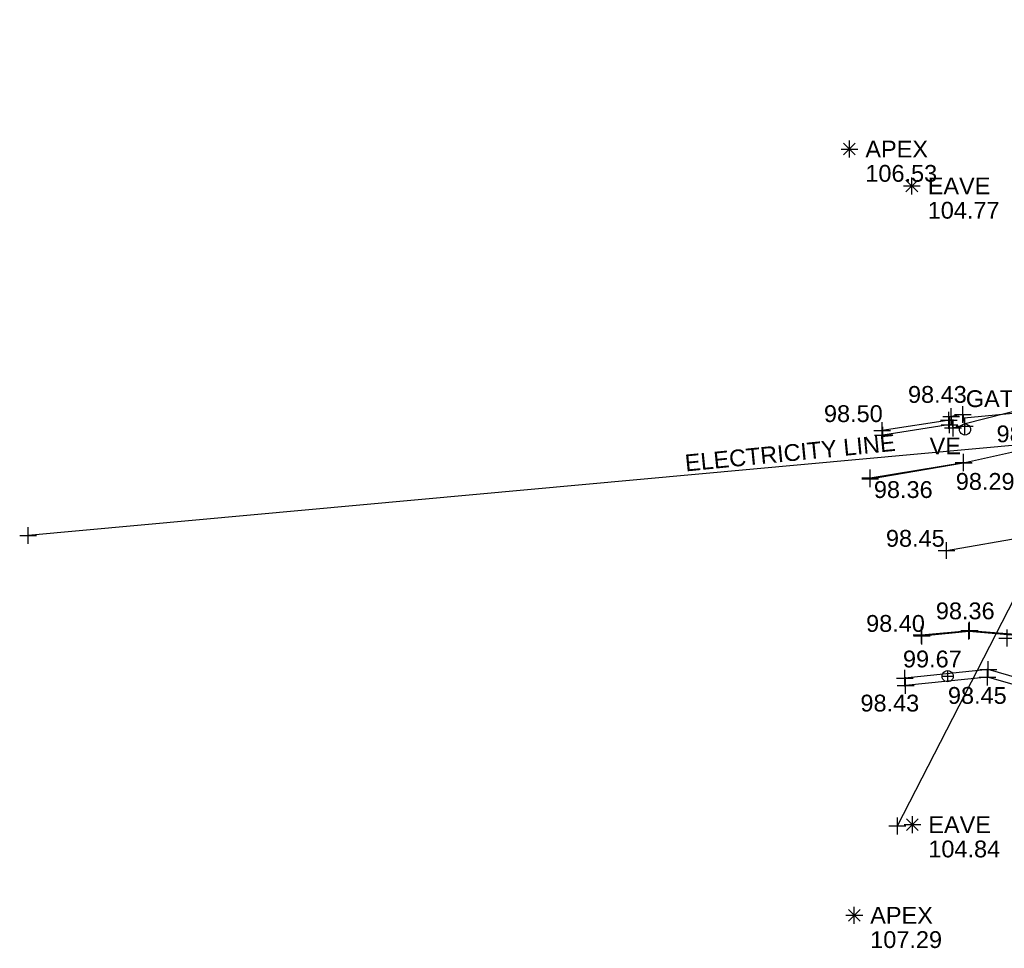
# Model space of a CAD drawing. Header units: metres. Extents: x 610185 to 614128, y 655663 to 660921.
# Tile 7 of 94: x 612529 to 612573, y 657939 to 657980. Entities that reach past the tile are written whole.
import ezdxf
from ezdxf.enums import TextEntityAlignment as Align

# ---------------------------------------------------------------- set-up
doc = ezdxf.new("R2010")
doc.units = ezdxf.units.M
doc.header["$MEASUREMENT"] = 0
doc.linetypes.add('CENTER', pattern=[50.8, 31.75, -6.35, 6.35, -6.35])
doc.linetypes.add('DASHED', pattern=[19.05, 12.7, -6.35])
for name, color, linetype in [('3D_WALL_ELEVATION', 7, 'Continuous'), ('3D_WALL_LINE', 7, 'Continuous'), ('3D_WALL_SYMBOL', 7, 'Continuous'), ('APEX_CODE', 251, 'Continuous'), ('APEX_ELEVATION', 251, 'Continuous'), ('APEX_SYMBOL', 251, 'Continuous'), ('GATE_CODE', 251, 'Continuous'), ('GATE_SYMBOL', 251, 'Continuous'), ('HELP_POINT', 250, 'Continuous'), ('KERB_BOTTOM_ELEVATION', 7, 'Continuous'), ('KERB_BOTTOM_LINE', 7, 'Continuous'), ('KERB_BOTTOM_SYMBOL', 7, 'Continuous'), ('KERB_TOP_ELEVATION', 252, 'Continuous'), ('KERB_TOP_LINE', 252, 'Continuous'), ('KERB_TOP_SYMBOL', 252, 'Continuous'), ('OVERHEAD_WIRE_LINE', 20, 'OVERHEADWIRE'), ('OVERHEAD_WIRE_SYMBOL', 20, 'CENTER'), ('ROAD_LINE', 7, 'Continuous'), ('TEXTS', 7, 'Continuous'), ('TOP_OF_WALL_ELEVATION', 211, 'Continuous'), ('UNDERSIDE_OF_EAVE_CODE', 252, 'Continuous'), ('UNDERSIDE_OF_EAVE_ELEVATION', 252, 'Continuous'), ('UNDERSIDE_OF_EAVE_SYMBOL', 252, 'Continuous'), ('VALVE_CODE', 142, 'Continuous'), ('VALVE_SYMBOL', 142, 'Continuous'), ('WALL_TOP_SYMBOL', 211, 'Continuous'), ('WHITE_LINE_DASHED_ELEVATION', 254, 'Continuous'), ('WHITE_LINE_DASHED_LINE', 254, 'DASHED'), ('WHITE_LINE_DASHED_SYMBOL', 254, 'Continuous')]:
    doc.layers.add(name, color=color, linetype=linetype)
doc.styles.add('REGULAR', font='swissl.ttf')
doc.linetypes.add('OVERHEADWIRE', pattern='A,17,-1.387305,["OHW",REGULAR,S=1,R=0,X=0,Y=-0.5],-4.612695,17', length=40)

# ---------------------------------------------------------------- blocks, each defined once
blk = doc.blocks.new('065')
at = {"color": 0, "linetype": 'Continuous'}
for p, q in [((-0.5, 0), (0.5, 0)), ((-0.35, -0.35), (0.35, 0.35)), ((-0.35, 0.35), (0.35, -0.35)), ((0, -0.5), (0, 0.5))]:
    blk.add_line(p, q, dxfattribs=at)
blk = doc.blocks.new('S061')
at = {"color": 0, "linetype": 'Continuous'}
for p, q in [((-0.5, 0), (0.5, 0)), ((0, -0.5), (0, 0.5))]:
    blk.add_line(p, q, dxfattribs=at)
blk = doc.blocks.new('GATE2')
at = {"color": 0, "linetype": 'Continuous'}
for p, q in [((-0.04, 0.5), (0.04, -0.5)), ((-0.04, -0.5), (0.04, 0.5)), ((0.04, 0.5), (-0.04, 0.5)), ((0.04, -0.5), (-0.04, -0.5))]:
    blk.add_line(p, q, dxfattribs=at)
blk = doc.blocks.new('S028')
at = {"color": 0, "linetype": 'Continuous'}
for p, q in [((-0.5, 0), (-0.48, 0.13)), ((-0.48, -0.13), (-0.5, 0)), ((-0.48, 0.13), (-0.43, 0.25)), ((-0.43, 0.25), (-0.35, 0.35)), ((-0.35, 0.35), (-0.25, 0.43)), ((-0.25, 0.43), (-0.13, 0.48)), ((-0.13, 0.48), (0, 0.5)), ((0, 0.5), (0.13, 0.48)), ((0.13, 0.48), (0.25, 0.43)), ((0.25, 0.43), (0.35, 0.35)), ((0.35, 0.35), (0.43, 0.25)), ((0.43, 0.25), (0.48, 0.13)), ((0.48, 0.13), (0.5, 0)), ((0.5, 0), (0.48, -0.13)), ((-0.43, -0.25), (-0.48, -0.13)), ((-0.35, -0.35), (-0.43, -0.25)), ((-0.25, -0.43), (-0.35, -0.35)), ((-0.13, -0.48), (-0.25, -0.43)), ((0, -0.5), (-0.13, -0.48)), ((0.13, -0.48), (0, -0.5)), ((0.25, -0.43), (0.13, -0.48)), ((0.35, -0.35), (0.25, -0.43)), ((0.43, -0.25), (0.35, -0.35)), ((0.48, -0.13), (0.43, -0.25))]:
    blk.add_line(p, q, dxfattribs=at)
blk = doc.blocks.new('042')
at = {"color": 0, "linetype": 'Continuous'}
for p, q in [((-0.5, 0), (-0.48, 0.13)), ((-0.48, -0.13), (-0.5, 0)), ((-0.5, 0), (0.5, 0)), ((-0.48, 0.13), (-0.43, 0.25)), ((-0.43, 0.25), (-0.35, 0.35)), ((-0.35, 0.35), (-0.25, 0.43)), ((-0.25, 0.43), (-0.13, 0.48)), ((-0.13, 0.48), (0, 0.5)), ((0, 0.5), (0.13, 0.48)), ((0, -0.5), (0, 0.5)), ((0.13, 0.48), (0.25, 0.43)), ((0.25, 0.43), (0.35, 0.35)), ((0.35, 0.35), (0.43, 0.25)), ((0.43, 0.25), (0.48, 0.13)), ((0.48, 0.13), (0.5, 0)), ((0.5, 0), (0.48, -0.13)), ((-0.43, -0.25), (-0.48, -0.13)), ((-0.35, -0.35), (-0.43, -0.25)), ((-0.25, -0.43), (-0.35, -0.35)), ((-0.13, -0.48), (-0.25, -0.43)), ((0, -0.5), (-0.13, -0.48)), ((0.13, -0.48), (0, -0.5)), ((0.25, -0.43), (0.13, -0.48)), ((0.35, -0.35), (0.25, -0.43)), ((0.43, -0.25), (0.35, -0.35)), ((0.48, -0.13), (0.43, -0.25))]:
    blk.add_line(p, q, dxfattribs=at)

msp = doc.modelspace()

# ---------------------------------------------------------------- linework, layer by layer
at = {"layer": '3D_WALL_LINE'}
for p, q in [((612570.814, 657962.516, 98.355), (612570.293, 657962.432, 98.403)), ((612570.814, 657962.516, 98.355), (612570.897, 657962.003, 98.355)), ((612570.317, 657962.282, 98.429), (612567.218, 657961.799, 98.504)), ((612570.349, 657962.085, 98.429), (612567.249, 657961.601, 98.504)), ((612570.376, 657961.919, 98.403), (612570.293, 657962.432, 98.403)), ((612570.897, 657962.003, 98.355), (612570.376, 657961.919, 98.403))]:
    msp.add_line(p, q, dxfattribs=at)
for points in [[(612579.737, 657943.845, 98.358), (612579.051, 657946.123, 98.393), (612577.263, 657948.622, 98.426), (612574.817, 657950.305, 98.469), (612571.949, 657951.136, 98.447), (612568.229, 657950.754, 98.433)], [(612579.421, 657943.75, 98.358), (612578.751, 657945.976, 98.393), (612577.028, 657948.383, 98.426), (612574.674, 657950.003, 98.469), (612571.919, 657950.801, 98.447), (612568.263, 657950.426, 98.433)]]:
    msp.add_polyline3d(points, dxfattribs=at)
at = {"layer": 'KERB_BOTTOM_LINE'}
msp.add_line((612566.678, 657959.649, 98.319), (612570.849, 657960.366, 98.286), dxfattribs=at)
msp.add_polyline3d([(612568.971, 657952.682, 98.34), (612571.119, 657952.885, 98.365), (612573.342, 657952.704, 98.39), (612576.319, 657951.445, 98.362), (612578.301, 657949.976, 98.301), (612579.802, 657948.212, 98.264), (612580.648, 657946.587, 98.24)], dxfattribs=at)
at = {"layer": 'KERB_TOP_LINE'}
msp.add_line((612566.68, 657959.693, 98.356), (612570.845, 657960.384, 98.337), dxfattribs=at)
msp.add_polyline3d([(612568.982, 657952.636, 98.396), (612571.076, 657952.851, 98.407), (612573.347, 657952.655, 98.421), (612576.286, 657951.437, 98.397), (612578.284, 657949.933, 98.386), (612579.799, 657948.16, 98.304), (612580.622, 657946.571, 98.337)], dxfattribs=at)
at = {"layer": 'OVERHEAD_WIRE_LINE'}
for p, q in [((612576.775, 657961.475, 103.957), (612529.114, 657957.119, 105.101)), ((612567.894, 657944.158, 104.369), (612576.776, 657961.459, 103.996))]:
    msp.add_line(p, q, dxfattribs=at)
at = {"layer": 'ROAD_LINE'}
msp.add_line((612570.849, 657960.366, 98.286), (612573.649, 657960.981, 98.268), dxfattribs=at)
at = {"layer": 'WHITE_LINE_DASHED_LINE'}
msp.add_polyline3d([(612570.083, 657956.452, 98.454), (612577.893, 657957.808, 98.443), (612585.465, 657959.626, 98.366), (612593.772, 657961.961, 98.265), (612602.107, 657964.205, 98.105), (612607.556, 657965.958, 97.989), (612616.783, 657968.464, 97.783), (612623.817, 657970.565, 97.63), (612633.56, 657973.061, 97.388), (612640.936, 657975.177, 97.203), (612649.106, 657977.534, 97.005), (612657.522, 657979.916, 96.831), (612658.46, 657980.139, 96.812)], dxfattribs=at)

# ---------------------------------------------------------------- block references
at = {"layer": '3D_WALL_SYMBOL', "xscale": 0.75, "yscale": 0.75, "zscale": 0.75}
for p in [(612570.814, 657962.516, 98.355), (612570.188, 657962.262, 98.432), (612570.293, 657962.432, 98.403), (612567.218, 657961.799, 98.504), (612570.218, 657962.064, 98.432), (612570.376, 657961.919, 98.403), (612570.897, 657962.003, 98.355), (612567.249, 657961.601, 98.504), (612571.949, 657951.136, 98.447), (612568.229, 657950.754, 98.433), (612571.919, 657950.801, 98.447), (612568.263, 657950.426, 98.433)]:
    msp.add_blockref('S061', p, dxfattribs=at)
at = {"layer": 'APEX_SYMBOL', "xscale": 0.75, "yscale": 0.75, "zscale": 0.75}
for p in [(612565.756, 657974.366, 106.527), (612565.973, 657940.171, 107.293)]:
    msp.add_blockref('065', p, dxfattribs=at)
at = {"layer": 'GATE_SYMBOL', "xscale": 3.5, "yscale": 3.5, "zscale": 3.5, "rotation": 279.8030903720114}
msp.add_blockref('GATE2', (612572.625, 657962.537, 98.361), dxfattribs=at)
at = {"layer": 'HELP_POINT', "xscale": 0.75, "yscale": 0.75, "zscale": 0.75}
msp.add_blockref('S061', (612572.796, 657952.543, 98.425), dxfattribs=at)
at = {"layer": 'KERB_BOTTOM_SYMBOL', "xscale": 0.75, "yscale": 0.75, "zscale": 0.75}
for p in [(612570.849, 657960.366, 98.286), (612566.678, 657959.649, 98.319), (612571.119, 657952.885, 98.365), (612568.971, 657952.682, 98.34)]:
    msp.add_blockref('S061', p, dxfattribs=at)
at = {"layer": 'KERB_TOP_SYMBOL', "xscale": 0.75, "yscale": 0.75, "zscale": 0.75}
for p in [(612570.845, 657960.384, 98.337), (612566.68, 657959.693, 98.356), (612571.076, 657952.851, 98.407), (612568.982, 657952.636, 98.396)]:
    msp.add_blockref('S061', p, dxfattribs=at)
at = {"layer": 'OVERHEAD_WIRE_SYMBOL', "xscale": 0.75, "yscale": 0.75, "zscale": 0.75}
for p in [(612529.114, 657957.119, 105.101), (612567.894, 657944.158, 104.369)]:
    msp.add_blockref('S061', p, dxfattribs=at)
at = {"layer": 'UNDERSIDE_OF_EAVE_SYMBOL', "xscale": 0.75, "yscale": 0.75, "zscale": 0.75}
for p in [(612568.538, 657972.719, 104.767), (612568.565, 657944.216, 104.836)]:
    msp.add_blockref('065', p, dxfattribs=at)
at = {"layer": 'VALVE_SYMBOL', "xscale": 0.5, "yscale": 0.5, "zscale": 0.5}
msp.add_blockref('S028', (612570.91, 657961.851, 98.344), dxfattribs=at)
at = {"layer": 'WALL_TOP_SYMBOL', "xscale": 0.5, "yscale": 0.5, "zscale": 0.5}
msp.add_blockref('042', (612570.139, 657950.839, 99.673), dxfattribs=at)
at = {"layer": 'WHITE_LINE_DASHED_SYMBOL', "xscale": 0.75, "yscale": 0.75, "zscale": 0.75}
msp.add_blockref('S061', (612570.083, 657956.452, 98.454), dxfattribs=at)

# ---------------------------------------------------------------- texts
at = {"layer": '3D_WALL_ELEVATION', "style": 'REGULAR'}
for s, p in [('98.43', (612568.368, 657963.041, 98.432)), ('98.50', (612564.619, 657962.183, 98.504)), ('98.45', (612570.15, 657949.608, 98.447)), ('98.43', (612566.247, 657949.266, 98.433))]:
    msp.add_text(s, height=0.75, dxfattribs=at).set_placement(p)
at = {"layer": 'APEX_CODE', "style": 'REGULAR'}
for p in [(612566.466, 657974.366, 106.527), (612566.683, 657940.171, 107.293)]:
    msp.add_text('APEX', height=0.75, dxfattribs=at).set_placement(p, align=Align.MIDDLE_LEFT)
at = {"layer": 'APEX_ELEVATION', "style": 'REGULAR'}
for s, p in [('106.53', (612566.466, 657973.656, 106.527)), ('107.29', (612566.683, 657939.461, 107.293))]:
    msp.add_text(s, height=0.75, dxfattribs=at).set_placement(p, align=Align.TOP_LEFT)
at = {"layer": 'GATE_CODE', "style": 'REGULAR'}
msp.add_text('GATE', height=0.75, dxfattribs=at).set_placement((612572.374, 657962.851, 98.361), align=Align.CENTER)
at = {"layer": 'KERB_BOTTOM_ELEVATION', "style": 'REGULAR'}
for s, p in [('98.29', (612570.501, 657959.158, 98.286)), ('98.36', (612569.612, 657953.381, 98.365))]:
    msp.add_text(s, height=0.75, dxfattribs=at).set_placement(p)
at = {"layer": 'KERB_TOP_ELEVATION', "style": 'REGULAR'}
for s, p in [('98.34', (612572.319, 657961.281, 98.338)), ('98.36', (612566.846, 657958.794, 98.356)), ('98.40', (612566.5, 657952.821, 98.396))]:
    msp.add_text(s, height=0.75, dxfattribs=at).set_placement(p)
at = {"layer": 'TEXTS', "style": 'REGULAR'}
msp.add_text('ELECTRICITY LINE', height=0.75, rotation=5.637, dxfattribs=at).set_placement((612558.454, 657959.976, 94.62))
at = {"layer": 'TOP_OF_WALL_ELEVATION', "style": 'REGULAR'}
msp.add_text('99.67', height=0.75, dxfattribs=at).set_placement((612569.454, 657951.234, 99.673), align=Align.CENTER)
at = {"layer": 'UNDERSIDE_OF_EAVE_CODE', "style": 'REGULAR'}
for p in [(612569.248, 657972.719, 104.767), (612569.275, 657944.216, 104.836)]:
    msp.add_text('EAVE', height=0.75, dxfattribs=at).set_placement(p, align=Align.MIDDLE_LEFT)
at = {"layer": 'UNDERSIDE_OF_EAVE_ELEVATION', "style": 'REGULAR'}
for s, p in [('104.77', (612569.248, 657972.009, 104.767)), ('104.84', (612569.275, 657943.506, 104.836))]:
    msp.add_text(s, height=0.75, dxfattribs=at).set_placement(p, align=Align.TOP_LEFT)
at = {"layer": 'VALVE_CODE', "style": 'REGULAR'}
msp.add_text('VE', height=0.75, dxfattribs=at).set_placement((612570.03, 657960.742, 98.344), align=Align.CENTER)
at = {"layer": 'WHITE_LINE_DASHED_ELEVATION', "style": 'REGULAR'}
msp.add_text('98.45', height=0.75, dxfattribs=at).set_placement((612568.695, 657957.369, 98.454), align=Align.TOP_CENTER)

doc.saveas('drawing.dxf')
